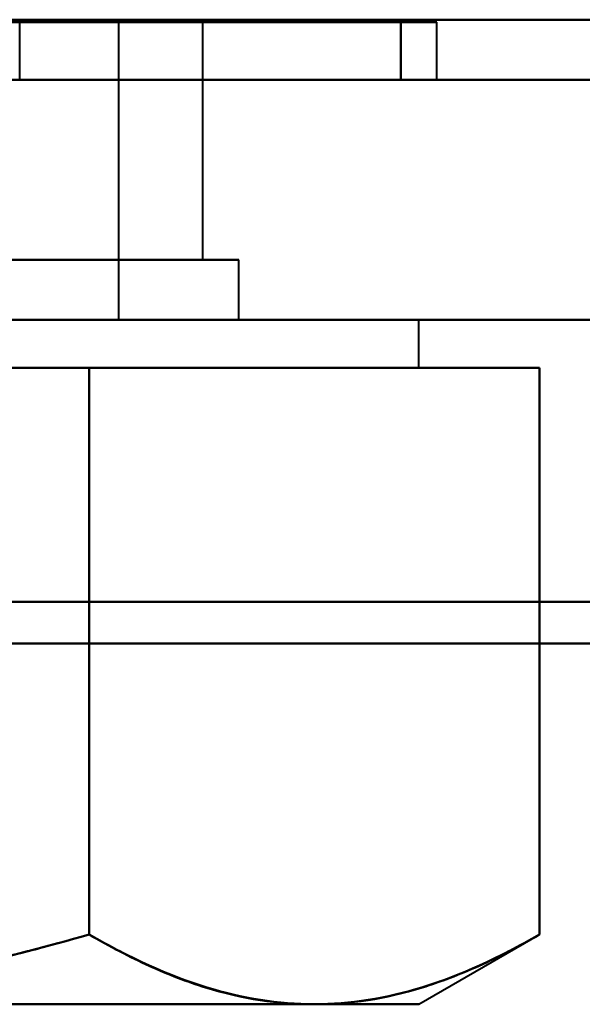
# Model space of a CAD drawing. Header units: millimetres. Extents: x -1442 to 3067, y -120 to 1010.
# Tile 5 of 71: x -312 to -307, y 121 to 129. Entities that reach past the tile are written whole.
import ezdxf

# ---------------------------------------------------------------- set-up
doc = ezdxf.new("R2010")
doc.units = ezdxf.units.MM
doc.layers.add('G-IMPT', color=8, linetype='Continuous', lineweight=40)

# ---------------------------------------------------------------- blocks, each defined once
blk = doc.blocks.new('NEXA 700 CALQUES_dwg-751640-Gauche')
at = {"layer": 'G-IMPT'}
for p, q in [((-308.35, 128.8523), (-321.65, 128.8523)), ((-308.35, 128.8523), (-321.65, 128.8523)), ((-308.35, 128.8523), (-321.65, 128.8523)), ((-308.35, 128.8523), (-321.65, 128.8523)), ((-308.35, 128.8523), (-315, 128.8523)), ((-315, 128.8523), (-308.35, 128.8523)), ((-308.35, 128.8523), (-315, 128.8523)), ((-315, 128.8523), (-308.35, 128.8523)), ((-308.35, 128.8523), (-315, 128.8523)), ((-315, 128.8523), (-308.35, 128.8523)), ((-308.35, 128.8523), (-315, 128.8523)), ((-315, 128.8523), (-308.35, 128.8523)), ((-315, 128.8523), (-311, 128.8523)), ((-310.3, 128.8523), (-315, 128.8523)), ((-315, 128.8523), (-310.3, 128.8523)), ((-311, 128.8523), (-315, 128.8523)), ((-315, 128.8523), (-311, 128.8523)), ((-310.3, 128.8523), (-315, 128.8523)), ((-315, 128.8523), (-310.3, 128.8523)), ((-311, 128.8523), (-315, 128.8523)), ((-315, 128.8523), (-311, 128.8523)), ((-310.3, 128.8523), (-315, 128.8523)), ((-315, 128.8523), (-310.3, 128.8523)), ((-311, 128.8523), (-315, 128.8523)), ((-315, 128.8523), (-311, 128.8523)), ((-310.3, 128.8523), (-315, 128.8523)), ((-315, 128.8523), (-310.3, 128.8523)), ((-311, 128.8523), (-315, 128.8523)), ((-311, 126.3723), (-311, 128.8523)), ((-311, 126.3723), (-311, 128.8523)), ((-311, 126.3723), (-311, 128.8523)), ((-311, 126.3723), (-311, 128.8523)), ((-310.3, 126.8723), (-310.3, 128.8523)), ((-310.3, 126.8723), (-310.3, 128.8523)), ((-310.3, 126.8723), (-310.3, 128.8523)), ((-310.3, 126.8723), (-310.3, 128.8523)), ((-308.35, 128.3723), (-308.35, 128.8523)), ((-308.35, 128.3723), (-308.35, 128.8523)), ((-308.35, 128.3723), (-308.35, 128.8523)), ((-308.35, 128.3723), (-308.35, 128.8523)), ((-361.4, 128.3723), (324.4, 128.3723)), ((325, 128.3723), (-345, 128.3723)), ((-326.4, 128.3723), (324.4, 128.3723)), ((-321.65, 128.3723), (-308.35, 128.3723)), ((-321.65, 128.3723), (-308.35, 128.3723)), ((-321.65, 128.3723), (-308.35, 128.3723)), ((-321.65, 128.3723), (-308.35, 128.3723)), ((-315, 128.3723), (-308.35, 128.3723)), ((-308.35, 128.3723), (-315, 128.3723)), ((-315, 128.3723), (-308.35, 128.3723)), ((-308.35, 128.3723), (-315, 128.3723)), ((-315, 128.3723), (-308.35, 128.3723)), ((-308.35, 128.3723), (-315, 128.3723)), ((-315, 128.3723), (-308.35, 128.3723)), ((-308.35, 128.3723), (-315, 128.3723)), ((-310.9297, 126.8723), (-319.7, 126.8723)), ((-310.9297, 126.8723), (-319.7, 126.8723)), ((-310.9297, 126.8723), (-319.7, 126.8723)), ((-310.9297, 126.8723), (-319.7, 126.8723)), ((-310.3, 126.8723), (-319.0703, 126.8723)), ((-310.3, 126.8723), (-319.0703, 126.8723)), ((-310.3, 126.8723), (-319.0703, 126.8723)), ((-310.3, 126.8723), (-319.0703, 126.8723)), ((-317.35, 126.8723), (-310.9297, 126.8723)), ((-317.35, 126.8723), (-310.9297, 126.8723)), ((-317.35, 126.8723), (-310.9297, 126.8723)), ((-317.35, 126.8723), (-310.9297, 126.8723)), ((-315, 126.8723), (-310, 126.8723)), ((-310, 126.8723), (-315, 126.8723)), ((-315, 126.8723), (-310, 126.8723)), ((-310, 126.8723), (-315, 126.8723)), ((-315, 126.8723), (-310, 126.8723)), ((-310, 126.8723), (-315, 126.8723)), ((-315, 126.8723), (-310, 126.8723)), ((-310, 126.8723), (-315, 126.8723)), ((-312.65, 126.8723), (-310.3, 126.8723)), ((-312.65, 126.8723), (-310.3, 126.8723)), ((-312.65, 126.8723), (-310.3, 126.8723)), ((-312.65, 126.8723), (-310.3, 126.8723)), ((-310, 126.3723), (-310, 126.8723)), ((-310, 126.3723), (-310, 126.8723)), ((-310, 126.3723), (-310, 126.8723)), ((-310, 126.3723), (-310, 126.8723)), ((325, 126.3723), (-345, 126.3723)), ((325, 126.3723), (-345, 126.3723)), ((-321.5, 126.3723), (-309.3708, 126.3723)), ((-321.5, 126.3723), (-309.3708, 126.3723)), ((-309.3708, 126.3723), (-321.5, 126.3723)), ((-309.3708, 126.3723), (-321.5, 126.3723)), ((-321.5, 126.3723), (-309.3708, 126.3723)), ((-321.5, 126.3723), (-309.3708, 126.3723)), ((-309.3708, 126.3723), (-321.5, 126.3723)), ((-309.3708, 126.3723), (-321.5, 126.3723)), ((-320.6292, 126.3723), (-308.5, 126.3723)), ((-320.6292, 126.3723), (-308.5, 126.3723)), ((-308.5, 126.3723), (-320.6292, 126.3723)), ((-308.5, 126.3723), (-320.6292, 126.3723)), ((-320.6292, 126.3723), (-308.5, 126.3723)), ((-320.6292, 126.3723), (-308.5, 126.3723)), ((-308.5, 126.3723), (-320.6292, 126.3723)), ((-308.5, 126.3723), (-320.6292, 126.3723)), ((-311, 126.3723), (-317, 126.3723)), ((-317, 126.3723), (-311, 126.3723)), ((-311, 126.3723), (-317, 126.3723)), ((-317, 126.3723), (-311, 126.3723)), ((-311, 126.3723), (-317, 126.3723)), ((-317, 126.3723), (-311, 126.3723)), ((-311, 126.3723), (-317, 126.3723)), ((-317, 126.3723), (-311, 126.3723)), ((-310, 126.3723), (-315, 126.3723)), ((-315, 126.3723), (-310, 126.3723)), ((-310, 126.3723), (-315, 126.3723)), ((-315, 126.3723), (-310, 126.3723)), ((-310, 126.3723), (-315, 126.3723)), ((-315, 126.3723), (-310, 126.3723)), ((-310, 126.3723), (-315, 126.3723)), ((-315, 126.3723), (-310, 126.3723)), ((-308.5, 125.9723), (-308.5, 126.3723)), ((-308.5, 125.9723), (-308.5, 126.3723)), ((-308.5, 125.9723), (-308.5, 126.3723)), ((-308.5, 125.9723), (-308.5, 126.3723)), ((-315, 125.9723), (-309.3708, 125.9723)), ((-315, 125.9723), (-309.3708, 125.9723)), ((-315, 125.9723), (-309.3708, 125.9723)), ((-315, 125.9723), (-309.3708, 125.9723)), ((-309.3708, 125.9723), (-315, 125.9723)), ((-309.3708, 125.9723), (-315, 125.9723)), ((-309.3708, 125.9723), (-315, 125.9723)), ((-309.3708, 125.9723), (-315, 125.9723)), ((-315, 125.9723), (-309.3708, 125.9723)), ((-315, 125.9723), (-309.3708, 125.9723)), ((-315, 125.9723), (-309.3708, 125.9723)), ((-315, 125.9723), (-309.3708, 125.9723)), ((-309.3708, 125.9723), (-315, 125.9723)), ((-309.3708, 125.9723), (-315, 125.9723)), ((-309.3708, 125.9723), (-315, 125.9723)), ((-309.3708, 125.9723), (-315, 125.9723)), ((-309.3708, 125.9723), (-308.5, 125.9723)), ((-309.3708, 125.9723), (-308.5, 125.9723)), ((-308.5, 125.9723), (-309.3708, 125.9723)), ((-308.5, 125.9723), (-309.3708, 125.9723)), ((-309.3708, 125.9723), (-308.5, 125.9723)), ((-309.3708, 125.9723), (-308.5, 125.9723)), ((-308.5, 125.9723), (-309.3708, 125.9723)), ((-308.5, 125.9723), (-309.3708, 125.9723)), ((-308.5, 120.6723), (-307.4944, 121.2529)), ((-308.5, 120.6723), (-307.4944, 121.2529)), ((-308.5, 120.6723), (-307.4944, 121.2529)), ((-308.5, 120.6723), (-307.4944, 121.2529)), ((-315, 120.6723), (-309.3708, 120.6723)), ((-315, 120.6723), (-309.3708, 120.6723)), ((-315, 120.6723), (-309.3708, 120.6723)), ((-315, 120.6723), (-309.3708, 120.6723)), ((-309.3708, 120.6723), (-315, 120.6723)), ((-309.3708, 120.6723), (-315, 120.6723)), ((-309.3708, 120.6723), (-315, 120.6723)), ((-309.3708, 120.6723), (-315, 120.6723)), ((-315, 120.6723), (-309.3708, 120.6723)), ((-315, 120.6723), (-309.3708, 120.6723)), ((-315, 120.6723), (-309.3708, 120.6723)), ((-315, 120.6723), (-309.3708, 120.6723)), ((-309.3708, 120.6723), (-315, 120.6723)), ((-309.3708, 120.6723), (-315, 120.6723)), ((-309.3708, 120.6723), (-315, 120.6723)), ((-309.3708, 120.6723), (-315, 120.6723)), ((-309.3708, 120.6723), (-308.5, 120.6723)), ((-309.3708, 120.6723), (-308.5, 120.6723)), ((-308.5, 120.6723), (-309.3708, 120.6723)), ((-308.5, 120.6723), (-309.3708, 120.6723)), ((-309.3708, 120.6723), (-308.5, 120.6723)), ((-309.3708, 120.6723), (-308.5, 120.6723)), ((-308.5, 120.6723), (-309.3708, 120.6723)), ((-308.5, 120.6723), (-309.3708, 120.6723))]:
    blk.add_line(p, q, dxfattribs=at)
at = {"layer": 'G-IMPT', "flags": 128}
for points in [[(-361.4, 128.8723), (-189.95, 128.8723), (-18.5, 128.8723), (152.95, 128.8723), (324.4, 128.8723)], [(-360.9, 128.8723), (-189.7, 128.8723), (-18.5, 128.8723), (152.7, 128.8723), (323.9, 128.8723)], [(323.9, 128.8723), (152.7, 128.8723), (-18.5, 128.8723), (-189.7, 128.8723), (-360.9, 128.8723)], [(-360.9, 128.8723), (-189.7, 128.8723), (-18.5, 128.8723), (152.7, 128.8723), (323.9, 128.8723)], [(323.9, 128.8723), (152.7, 128.8723), (-18.5, 128.8723), (-189.7, 128.8723), (-360.9, 128.8723)], [(323.9, 128.8723), (152.7, 128.8723), (-18.5, 128.8723), (-189.7, 128.8723), (-360.9, 128.8723)], [(-360.9, 128.8723), (-189.7, 128.8723), (-18.5, 128.8723), (152.7, 128.8723), (323.9, 128.8723)], [(-318.1754, 128.8523), (-316.5877, 128.8523), (-315, 128.8523), (-313.4123, 128.8523), (-311.8246, 128.8523)], [(-311.8246, 128.8523), (-313.4123, 128.8523), (-315, 128.8523), (-316.5877, 128.8523), (-318.1754, 128.8523)], [(-318.1754, 128.8523), (-316.5877, 128.8523), (-315, 128.8523), (-313.4123, 128.8523), (-311.8246, 128.8523)], [(-311.8246, 128.8523), (-313.4123, 128.8523), (-315, 128.8523), (-316.5877, 128.8523), (-318.1754, 128.8523)], [(-311.8246, 128.8523), (-311.0307, 128.8523), (-310.2369, 128.8523), (-309.443, 128.8523), (-308.6491, 128.8523)], [(-308.6491, 128.8523), (-309.443, 128.8523), (-310.2369, 128.8523), (-311.0307, 128.8523), (-311.8246, 128.8523)], [(-311.8246, 128.8523), (-311.0307, 128.8523), (-310.2369, 128.8523), (-309.443, 128.8523), (-308.6491, 128.8523)], [(-308.6491, 128.8523), (-309.443, 128.8523), (-310.2369, 128.8523), (-311.0307, 128.8523), (-311.8246, 128.8523)], [(-311.8246, 128.8523), (-311.0307, 128.8523), (-310.2369, 128.8523), (-309.443, 128.8523), (-308.6491, 128.8523)], [(-311.8246, 128.3723), (-311.8246, 128.4923), (-311.8246, 128.6123), (-311.8246, 128.7323), (-311.8246, 128.8523)], [(-308.6491, 128.8523), (-309.443, 128.8523), (-310.2369, 128.8523), (-311.0307, 128.8523), (-311.8246, 128.8523)], [(-311.8246, 128.8523), (-311.0307, 128.8523), (-310.2369, 128.8523), (-309.443, 128.8523), (-308.6491, 128.8523)], [(-308.6491, 128.8523), (-309.443, 128.8523), (-310.2369, 128.8523), (-311.0307, 128.8523), (-311.8246, 128.8523)], [(-311.8246, 128.8523), (-311.0307, 128.8523), (-310.2369, 128.8523), (-309.443, 128.8523), (-308.6491, 128.8523)], [(-308.6491, 128.8523), (-309.443, 128.8523), (-310.2369, 128.8523), (-311.0307, 128.8523), (-311.8246, 128.8523)], [(-311.8246, 128.8523), (-311.0307, 128.8523), (-310.2369, 128.8523), (-309.443, 128.8523), (-308.6491, 128.8523)], [(-308.6491, 128.8523), (-309.443, 128.8523), (-310.2369, 128.8523), (-311.0307, 128.8523), (-311.8246, 128.8523)], [(-311.8246, 128.8523), (-311.0307, 128.8523), (-310.2369, 128.8523), (-309.443, 128.8523), (-308.6491, 128.8523)], [(-308.6491, 128.8523), (-309.443, 128.8523), (-310.2369, 128.8523), (-311.0307, 128.8523), (-311.8246, 128.8523)], [(-311.8246, 128.8523), (-311.0307, 128.8523), (-310.2369, 128.8523), (-309.443, 128.8523), (-308.6491, 128.8523)], [(-308.6491, 128.8523), (-309.443, 128.8523), (-310.2369, 128.8523), (-311.0307, 128.8523), (-311.8246, 128.8523)], [(-308.6491, 128.8523), (-308.6491, 128.7323), (-308.6491, 128.6123), (-308.6491, 128.4923), (-308.6491, 128.3723)], [(-308.6491, 128.3723), (-308.6491, 128.4923), (-308.6491, 128.6123), (-308.6491, 128.7323), (-308.6491, 128.8523)], [(-308.6491, 128.8523), (-308.6491, 128.7323), (-308.6491, 128.6123), (-308.6491, 128.4923), (-308.6491, 128.3723)], [(-308.6491, 128.3723), (-308.6491, 128.4923), (-308.6491, 128.6123), (-308.6491, 128.7323), (-308.6491, 128.8523)], [(-308.6491, 128.8523), (-308.6491, 128.7323), (-308.6491, 128.6123), (-308.6491, 128.4923), (-308.6491, 128.3723)], [(-308.6491, 128.3723), (-308.6491, 128.4923), (-308.6491, 128.6123), (-308.6491, 128.7323), (-308.6491, 128.8523)], [(-308.6491, 128.8523), (-308.6491, 128.7323), (-308.6491, 128.6123), (-308.6491, 128.4923), (-308.6491, 128.3723)], [(-308.6491, 128.3723), (-308.6491, 128.4923), (-308.6491, 128.6123), (-308.6491, 128.7323), (-308.6491, 128.8523)], [(-361.4, 128.3723), (-189.95, 128.3723), (-18.5, 128.3723), (152.95, 128.3723), (324.4, 128.3723)], [(324.4, 128.3723), (152.95, 128.3723), (-18.5, 128.3723), (-189.95, 128.3723), (-361.4, 128.3723)], [(324.4, 128.3723), (157.05, 128.3723), (-10.3, 128.3723), (-177.65, 128.3723), (-345, 128.3723)], [(-345, 128.3723), (-177.65, 128.3723), (-10.3, 128.3723), (157.05, 128.3723), (324.4, 128.3723)], [(-345, 128.3723), (-177.65, 128.3723), (-10.3, 128.3723), (157.05, 128.3723), (324.4, 128.3723)], [(324.4, 128.3723), (157.05, 128.3723), (-10.3, 128.3723), (-177.65, 128.3723), (-345, 128.3723)], [(-326.4, 128.3723), (-165.3, 128.3723), (-4.2, 128.3723), (156.9, 128.3723), (318, 128.3723)], [(318, 128.3723), (156.9, 128.3723), (-4.2, 128.3723), (-165.3, 128.3723), (-326.4, 128.3723)], [(318, 128.3723), (156.9, 128.3723), (-4.2, 128.3723), (-165.3, 128.3723), (-326.4, 128.3723)], [(-326.4, 128.3723), (-165.3, 128.3723), (-4.2, 128.3723), (156.9, 128.3723), (318, 128.3723)], [(318, 128.3723), (156.9, 128.3723), (-4.2, 128.3723), (-165.3, 128.3723), (-326.4, 128.3723)], [(-326.4, 128.3723), (-165.3, 128.3723), (-4.2, 128.3723), (156.9, 128.3723), (318, 128.3723)], [(324.4, 128.3723), (161.7, 128.3723), (-1, 128.3723), (-163.7, 128.3723), (-326.4, 128.3723)], [(318, 128.3723), (156.9, 128.3723), (-4.2, 128.3723), (-165.3, 128.3723), (-326.4, 128.3723)], [(-326.4, 128.3723), (-165.3, 128.3723), (-4.2, 128.3723), (156.9, 128.3723), (318, 128.3723)], [(-326.4, 128.3723), (-163.7, 128.3723), (-1, 128.3723), (161.7, 128.3723), (324.4, 128.3723)], [(324.4, 128.3723), (161.7, 128.3723), (-1, 128.3723), (-163.7, 128.3723), (-326.4, 128.3723)], [(-326.4, 128.3723), (-163.7, 128.3723), (-1, 128.3723), (161.7, 128.3723), (324.4, 128.3723)], [(324.4, 128.3723), (161.7, 128.3723), (-1, 128.3723), (-163.7, 128.3723), (-326.4, 128.3723)], [(-326.4, 128.3723), (-163.7, 128.3723), (-1, 128.3723), (161.7, 128.3723), (324.4, 128.3723)], [(324.4, 128.3723), (161.7, 128.3723), (-1, 128.3723), (-163.7, 128.3723), (-326.4, 128.3723)], [(-326.4, 128.3723), (-163.7, 128.3723), (-1, 128.3723), (161.7, 128.3723), (324.4, 128.3723)], [(-308.6491, 128.3723), (-309.443, 128.3723), (-310.2369, 128.3723), (-311.0307, 128.3723), (-311.8246, 128.3723)], [(-311.8246, 128.3723), (-311.0307, 128.3723), (-310.2369, 128.3723), (-309.443, 128.3723), (-308.6491, 128.3723)], [(-311.8246, 128.3723), (-311.0307, 128.3723), (-310.2369, 128.3723), (-309.443, 128.3723), (-308.6491, 128.3723)], [(-308.6491, 128.3723), (-309.443, 128.3723), (-310.2369, 128.3723), (-311.0307, 128.3723), (-311.8246, 128.3723)], [(-308.6491, 128.3723), (-309.443, 128.3723), (-310.2369, 128.3723), (-311.0307, 128.3723), (-311.8246, 128.3723)], [(-311.8246, 128.3723), (-311.0307, 128.3723), (-310.2369, 128.3723), (-309.443, 128.3723), (-308.6491, 128.3723)], [(-311.8246, 128.3723), (-311.0307, 128.3723), (-310.2369, 128.3723), (-309.443, 128.3723), (-308.6491, 128.3723)], [(-308.6491, 128.3723), (-309.443, 128.3723), (-310.2369, 128.3723), (-311.0307, 128.3723), (-311.8246, 128.3723)], [(-308.6491, 128.3723), (-309.443, 128.3723), (-310.2369, 128.3723), (-311.0307, 128.3723), (-311.8246, 128.3723)], [(-311.8246, 128.3723), (-311.0307, 128.3723), (-310.2369, 128.3723), (-309.443, 128.3723), (-308.6491, 128.3723)], [(-311.8246, 128.3723), (-311.0307, 128.3723), (-310.2369, 128.3723), (-309.443, 128.3723), (-308.6491, 128.3723)], [(-308.6491, 128.3723), (-309.443, 128.3723), (-310.2369, 128.3723), (-311.0307, 128.3723), (-311.8246, 128.3723)], [(-308.6491, 128.3723), (-309.443, 128.3723), (-310.2369, 128.3723), (-311.0307, 128.3723), (-311.8246, 128.3723)], [(-311.8246, 128.3723), (-311.0307, 128.3723), (-310.2369, 128.3723), (-309.443, 128.3723), (-308.6491, 128.3723)], [(-311.8246, 128.3723), (-311.0307, 128.3723), (-310.2369, 128.3723), (-309.443, 128.3723), (-308.6491, 128.3723)], [(-308.6491, 128.3723), (-309.443, 128.3723), (-310.2369, 128.3723), (-311.0307, 128.3723), (-311.8246, 128.3723)], [(-345, 126.3723), (-177.5, 126.3723), (-10, 126.3723), (157.5, 126.3723), (325, 126.3723)], [(325, 126.3723), (157.5, 126.3723), (-10, 126.3723), (-177.5, 126.3723), (-345, 126.3723)], [(325, 126.3723), (157.5, 126.3723), (-10, 126.3723), (-177.5, 126.3723), (-345, 126.3723)], [(-345, 126.3723), (-177.5, 126.3723), (-10, 126.3723), (157.5, 126.3723), (325, 126.3723)], [(325, 126.3723), (157.5, 126.3723), (-10, 126.3723), (-177.5, 126.3723), (-345, 126.3723)], [(-345, 126.3723), (-177.5, 126.3723), (-10, 126.3723), (157.5, 126.3723), (325, 126.3723)], [(-345, 126.3723), (-177.5, 126.3723), (-10, 126.3723), (157.5, 126.3723), (325, 126.3723)], [(325, 126.3723), (157.5, 126.3723), (-10, 126.3723), (-177.5, 126.3723), (-345, 126.3723)], [(-338, 126.3723), (-174, 126.3723), (-10, 126.3723), (154, 126.3723), (318, 126.3723)], [(318, 126.3723), (154, 126.3723), (-10, 126.3723), (-174, 126.3723), (-338, 126.3723)], [(318, 126.3723), (154, 126.3723), (-10, 126.3723), (-174, 126.3723), (-338, 126.3723)], [(-338, 126.3723), (-174, 126.3723), (-10, 126.3723), (154, 126.3723), (318, 126.3723)], [(318, 126.3723), (154, 126.3723), (-10, 126.3723), (-174, 126.3723), (-338, 126.3723)], [(-338, 126.3723), (-174, 126.3723), (-10, 126.3723), (154, 126.3723), (318, 126.3723)], [(-338, 126.3723), (-174, 126.3723), (-10, 126.3723), (154, 126.3723), (318, 126.3723)], [(318, 126.3723), (154, 126.3723), (-10, 126.3723), (-174, 126.3723), (-338, 126.3723)], [(-315, 125.9723), (-314.0618, 125.9723), (-313.1236, 125.9723), (-312.1854, 125.9723), (-311.2472, 125.9723)], [(-311.2472, 125.9723), (-312.1854, 125.9723), (-313.1236, 125.9723), (-314.0618, 125.9723), (-315, 125.9723)], [(-315, 125.9723), (-314.0618, 125.9723), (-313.1236, 125.9723), (-312.1854, 125.9723), (-311.2472, 125.9723)], [(-311.2472, 125.9723), (-312.1854, 125.9723), (-313.1236, 125.9723), (-314.0618, 125.9723), (-315, 125.9723)], [(-311.2472, 125.9723), (-312.1854, 125.9723), (-313.1236, 125.9723), (-314.0618, 125.9723), (-315, 125.9723)], [(-315, 125.9723), (-314.0618, 125.9723), (-313.1236, 125.9723), (-312.1854, 125.9723), (-311.2472, 125.9723)], [(-311.2472, 125.9723), (-312.1854, 125.9723), (-313.1236, 125.9723), (-314.0618, 125.9723), (-315, 125.9723)], [(-315, 125.9723), (-314.0618, 125.9723), (-313.1236, 125.9723), (-312.1854, 125.9723), (-311.2472, 125.9723)], [(-315, 125.9723), (-314.0618, 125.9723), (-313.1236, 125.9723), (-312.1854, 125.9723), (-311.2472, 125.9723)], [(-311.2472, 125.9723), (-312.1854, 125.9723), (-313.1236, 125.9723), (-314.0618, 125.9723), (-315, 125.9723)], [(-315, 125.9723), (-314.0618, 125.9723), (-313.1236, 125.9723), (-312.1854, 125.9723), (-311.2472, 125.9723)], [(-311.2472, 125.9723), (-312.1854, 125.9723), (-313.1236, 125.9723), (-314.0618, 125.9723), (-315, 125.9723)], [(-311.2472, 125.9723), (-312.1854, 125.9723), (-313.1236, 125.9723), (-314.0618, 125.9723), (-315, 125.9723)], [(-315, 125.9723), (-314.0618, 125.9723), (-313.1236, 125.9723), (-312.1854, 125.9723), (-311.2472, 125.9723)], [(-311.2472, 125.9723), (-312.1854, 125.9723), (-313.1236, 125.9723), (-314.0618, 125.9723), (-315, 125.9723)], [(-315, 125.9723), (-314.0618, 125.9723), (-313.1236, 125.9723), (-312.1854, 125.9723), (-311.2472, 125.9723)], [(-311.2472, 125.9723), (-311.2472, 124.7924), (-311.2472, 123.6126), (-311.2472, 122.4327), (-311.2472, 121.2529)], [(-311.2472, 121.2529), (-311.2472, 122.4327), (-311.2472, 123.6126), (-311.2472, 124.7924), (-311.2472, 125.9723)], [(-311.2472, 125.9723), (-310.7781, 125.9723), (-310.309, 125.9723), (-309.8399, 125.9723), (-309.3708, 125.9723)], [(-309.3708, 125.9723), (-309.8399, 125.9723), (-310.309, 125.9723), (-310.7781, 125.9723), (-311.2472, 125.9723)], [(-311.2472, 125.9723), (-311.2472, 124.7924), (-311.2472, 123.6126), (-311.2472, 122.4327), (-311.2472, 121.2529)], [(-311.2472, 121.2529), (-311.2472, 122.4327), (-311.2472, 123.6126), (-311.2472, 124.7924), (-311.2472, 125.9723)], [(-311.2472, 125.9723), (-311.2472, 124.7924), (-311.2472, 123.6126), (-311.2472, 122.4327), (-311.2472, 121.2529)], [(-311.2472, 121.2529), (-311.2472, 122.4327), (-311.2472, 123.6126), (-311.2472, 124.7924), (-311.2472, 125.9723)], [(-311.2472, 125.9723), (-310.7781, 125.9723), (-310.309, 125.9723), (-309.8399, 125.9723), (-309.3708, 125.9723)], [(-309.3708, 125.9723), (-309.8399, 125.9723), (-310.309, 125.9723), (-310.7781, 125.9723), (-311.2472, 125.9723)], [(-311.2472, 125.9723), (-311.2472, 124.7924), (-311.2472, 123.6126), (-311.2472, 122.4327), (-311.2472, 121.2529)], [(-311.2472, 121.2529), (-311.2472, 122.4327), (-311.2472, 123.6126), (-311.2472, 124.7924), (-311.2472, 125.9723)], [(-309.3708, 125.9723), (-309.8399, 125.9723), (-310.309, 125.9723), (-310.7781, 125.9723), (-311.2472, 125.9723)], [(-311.2472, 125.9723), (-310.7781, 125.9723), (-310.309, 125.9723), (-309.8399, 125.9723), (-309.3708, 125.9723)], [(-309.3708, 125.9723), (-309.8399, 125.9723), (-310.309, 125.9723), (-310.7781, 125.9723), (-311.2472, 125.9723)], [(-311.2472, 125.9723), (-310.7781, 125.9723), (-310.309, 125.9723), (-309.8399, 125.9723), (-309.3708, 125.9723)], [(-311.2472, 125.9723), (-311.2472, 124.7924), (-311.2472, 123.6126), (-311.2472, 122.4327), (-311.2472, 121.2529)], [(-311.2472, 121.2529), (-311.2472, 122.4327), (-311.2472, 123.6126), (-311.2472, 124.7924), (-311.2472, 125.9723)], [(-311.2472, 125.9723), (-310.7781, 125.9723), (-310.309, 125.9723), (-309.8399, 125.9723), (-309.3708, 125.9723)], [(-309.3708, 125.9723), (-309.8399, 125.9723), (-310.309, 125.9723), (-310.7781, 125.9723), (-311.2472, 125.9723)], [(-311.2472, 125.9723), (-311.2472, 124.7924), (-311.2472, 123.6126), (-311.2472, 122.4327), (-311.2472, 121.2529)], [(-311.2472, 121.2529), (-311.2472, 122.4327), (-311.2472, 123.6126), (-311.2472, 124.7924), (-311.2472, 125.9723)], [(-311.2472, 125.9723), (-311.2472, 124.7924), (-311.2472, 123.6126), (-311.2472, 122.4327), (-311.2472, 121.2529)], [(-311.2472, 121.2529), (-311.2472, 122.4327), (-311.2472, 123.6126), (-311.2472, 124.7924), (-311.2472, 125.9723)], [(-311.2472, 125.9723), (-310.7781, 125.9723), (-310.309, 125.9723), (-309.8399, 125.9723), (-309.3708, 125.9723)], [(-309.3708, 125.9723), (-309.8399, 125.9723), (-310.309, 125.9723), (-310.7781, 125.9723), (-311.2472, 125.9723)], [(-311.2472, 125.9723), (-311.2472, 124.7924), (-311.2472, 123.6126), (-311.2472, 122.4327), (-311.2472, 121.2529)], [(-311.2472, 121.2529), (-311.2472, 122.4327), (-311.2472, 123.6126), (-311.2472, 124.7924), (-311.2472, 125.9723)], [(-309.3708, 125.9723), (-309.8399, 125.9723), (-310.309, 125.9723), (-310.7781, 125.9723), (-311.2472, 125.9723)], [(-311.2472, 125.9723), (-310.7781, 125.9723), (-310.309, 125.9723), (-309.8399, 125.9723), (-309.3708, 125.9723)], [(-309.3708, 125.9723), (-309.8399, 125.9723), (-310.309, 125.9723), (-310.7781, 125.9723), (-311.2472, 125.9723)], [(-311.2472, 125.9723), (-310.7781, 125.9723), (-310.309, 125.9723), (-309.8399, 125.9723), (-309.3708, 125.9723)], [(-309.3708, 125.9723), (-308.9017, 125.9723), (-308.4326, 125.9723), (-307.9635, 125.9723), (-307.4944, 125.9723)], [(-307.4944, 125.9723), (-307.9635, 125.9723), (-308.4326, 125.9723), (-308.9017, 125.9723), (-309.3708, 125.9723)], [(-309.3708, 125.9723), (-308.9017, 125.9723), (-308.4326, 125.9723), (-307.9635, 125.9723), (-307.4944, 125.9723)], [(-307.4944, 125.9723), (-307.9635, 125.9723), (-308.4326, 125.9723), (-308.9017, 125.9723), (-309.3708, 125.9723)], [(-309.3708, 125.9723), (-308.9017, 125.9723), (-308.4326, 125.9723), (-307.9635, 125.9723), (-307.4944, 125.9723)], [(-307.4944, 125.9723), (-307.9635, 125.9723), (-308.4326, 125.9723), (-308.9017, 125.9723), (-309.3708, 125.9723)], [(-309.3708, 125.9723), (-308.9017, 125.9723), (-308.4326, 125.9723), (-307.9635, 125.9723), (-307.4944, 125.9723)], [(-307.4944, 125.9723), (-307.9635, 125.9723), (-308.4326, 125.9723), (-308.9017, 125.9723), (-309.3708, 125.9723)], [(-309.3708, 125.9723), (-308.9017, 125.9723), (-308.4326, 125.9723), (-307.9635, 125.9723), (-307.4944, 125.9723)], [(-307.4944, 125.9723), (-307.9635, 125.9723), (-308.4326, 125.9723), (-308.9017, 125.9723), (-309.3708, 125.9723)], [(-309.3708, 125.9723), (-308.9017, 125.9723), (-308.4326, 125.9723), (-307.9635, 125.9723), (-307.4944, 125.9723)], [(-307.4944, 125.9723), (-307.9635, 125.9723), (-308.4326, 125.9723), (-308.9017, 125.9723), (-309.3708, 125.9723)], [(-309.3708, 125.9723), (-308.9017, 125.9723), (-308.4326, 125.9723), (-307.9635, 125.9723), (-307.4944, 125.9723)], [(-307.4944, 125.9723), (-307.9635, 125.9723), (-308.4326, 125.9723), (-308.9017, 125.9723), (-309.3708, 125.9723)], [(-309.3708, 125.9723), (-308.9017, 125.9723), (-308.4326, 125.9723), (-307.9635, 125.9723), (-307.4944, 125.9723)], [(-307.4944, 125.9723), (-307.9635, 125.9723), (-308.4326, 125.9723), (-308.9017, 125.9723), (-309.3708, 125.9723)], [(-307.4944, 125.9723), (-307.4944, 124.7924), (-307.4944, 123.6126), (-307.4944, 122.4327), (-307.4944, 121.2529)], [(-307.4944, 121.2529), (-307.4944, 122.4327), (-307.4944, 123.6126), (-307.4944, 124.7924), (-307.4944, 125.9723)], [(-307.4944, 125.9723), (-307.4944, 124.7924), (-307.4944, 123.6126), (-307.4944, 122.4327), (-307.4944, 121.2529)], [(-307.4944, 121.2529), (-307.4944, 122.4327), (-307.4944, 123.6126), (-307.4944, 124.7924), (-307.4944, 125.9723)], [(-307.4944, 125.9723), (-307.4944, 124.7924), (-307.4944, 123.6126), (-307.4944, 122.4327), (-307.4944, 121.2529)], [(-307.4944, 121.2529), (-307.4944, 122.4327), (-307.4944, 123.6126), (-307.4944, 124.7924), (-307.4944, 125.9723)], [(-307.4944, 125.9723), (-307.4944, 124.7924), (-307.4944, 123.6126), (-307.4944, 122.4327), (-307.4944, 121.2529)], [(-307.4944, 121.2529), (-307.4944, 122.4327), (-307.4944, 123.6126), (-307.4944, 124.7924), (-307.4944, 125.9723)], [(325, 124.025), (157.5, 124.025), (-10, 124.025), (-177.5, 124.025), (-345, 124.025)], [(-345, 124.025), (-177.5, 124.025), (-10, 124.025), (157.5, 124.025), (325, 124.025)], [(-345, 124.025), (-177.5, 124.025), (-10, 124.025), (157.5, 124.025), (325, 124.025)], [(325, 124.025), (157.5, 124.025), (-10, 124.025), (-177.5, 124.025), (-345, 124.025)], [(-345, 124.025), (-177.5, 124.025), (-10, 124.025), (157.5, 124.025), (325, 124.025)], [(325, 124.025), (157.5, 124.025), (-10, 124.025), (-177.5, 124.025), (-345, 124.025)], [(-345, 124.025), (-177.5, 124.025), (-10, 124.025), (157.5, 124.025), (325, 124.025)], [(325, 124.025), (157.5, 124.025), (-10, 124.025), (-177.5, 124.025), (-345, 124.025)], [(325, 123.6777), (157.5, 123.6777), (-10, 123.6777), (-177.5, 123.6777), (-345, 123.6777)], [(-345, 123.6777), (-177.5, 123.6777), (-10, 123.6777), (157.5, 123.6777), (325, 123.6777)], [(-345, 123.6777), (-177.5, 123.6777), (-10, 123.6777), (157.5, 123.6777), (325, 123.6777)], [(325, 123.6777), (157.5, 123.6777), (-10, 123.6777), (-177.5, 123.6777), (-345, 123.6777)], [(325, 123.6777), (157.5, 123.6777), (-10, 123.6777), (-177.5, 123.6777), (-345, 123.6777)], [(-345, 123.6777), (-177.5, 123.6777), (-10, 123.6777), (157.5, 123.6777), (325, 123.6777)]]:
    blk.add_lwpolyline(points, dxfattribs=at)
at = {"layer": 'G-IMPT'}
for points, knots in [([(-315, 120.6723), (-314.3961, 120.6714), (-313.5135, 120.7397), (-312.2622, 120.9792), (-311.5953, 121.1529), (-311.2472, 121.2529)], [0, 0, 0, 0, 0.5, 0.75, 1, 1, 1, 1]), ([(-311.2472, 121.2529), (-311.5953, 121.1529), (-312.2622, 120.9792), (-313.5135, 120.7397), (-314.3961, 120.6714), (-315, 120.6723)], [0, 0, 0, 0, 0.25, 0.5, 1, 1, 1, 1]), ([(-315, 120.6723), (-314.3961, 120.6714), (-313.5135, 120.7397), (-312.2622, 120.9792), (-311.5953, 121.1529), (-311.2472, 121.2529)], [0, 0, 0, 0, 0.5, 0.75, 1, 1, 1, 1]), ([(-311.2472, 121.2529), (-311.5953, 121.1529), (-312.2622, 120.9792), (-313.5135, 120.7397), (-314.3961, 120.6714), (-315, 120.6723)], [0, 0, 0, 0, 0.25, 0.5, 1, 1, 1, 1]), ([(-315, 120.6723), (-314.3961, 120.6714), (-313.5135, 120.7397), (-312.2622, 120.9792), (-311.5953, 121.1529), (-311.2472, 121.2529)], [0, 0, 0, 0, 0.5, 0.75, 1, 1, 1, 1]), ([(-311.2472, 121.2529), (-311.5953, 121.1529), (-312.2622, 120.9792), (-313.5135, 120.7397), (-314.3961, 120.6714), (-315, 120.6723)], [0, 0, 0, 0, 0.25, 0.5, 1, 1, 1, 1]), ([(-315, 120.6723), (-314.3961, 120.6714), (-313.5135, 120.7397), (-312.2622, 120.9792), (-311.5953, 121.1529), (-311.2472, 121.2529)], [0, 0, 0, 0, 0.5, 0.75, 1, 1, 1, 1]), ([(-311.2472, 121.2529), (-311.5953, 121.1529), (-312.2622, 120.9792), (-313.5135, 120.7397), (-314.3961, 120.6714), (-315, 120.6723)], [0, 0, 0, 0, 0.25, 0.5, 1, 1, 1, 1]), ([(-311.2472, 121.2529), (-311.0723, 121.1529), (-310.7423, 120.9792), (-310.1191, 120.7397), (-309.6741, 120.6714), (-309.3708, 120.6723)], [0, 0, 0, 0, 0.25, 0.5, 1, 1, 1, 1]), ([(-309.3708, 120.6723), (-309.6741, 120.6714), (-310.1191, 120.7397), (-310.7423, 120.9792), (-311.0723, 121.1529), (-311.2472, 121.2529)], [0, 0, 0, 0, 0.5, 0.75, 1, 1, 1, 1]), ([(-311.2472, 121.2529), (-311.0723, 121.1529), (-310.7423, 120.9792), (-310.1191, 120.7397), (-309.6741, 120.6714), (-309.3708, 120.6723)], [0, 0, 0, 0, 0.25, 0.5, 1, 1, 1, 1]), ([(-309.3708, 120.6723), (-309.6741, 120.6714), (-310.1191, 120.7397), (-310.7423, 120.9792), (-311.0723, 121.1529), (-311.2472, 121.2529)], [0, 0, 0, 0, 0.5, 0.75, 1, 1, 1, 1]), ([(-311.2472, 121.2529), (-311.0723, 121.1529), (-310.7423, 120.9792), (-310.1191, 120.7397), (-309.6741, 120.6714), (-309.3708, 120.6723)], [0, 0, 0, 0, 0.25, 0.5, 1, 1, 1, 1]), ([(-309.3708, 120.6723), (-309.6741, 120.6714), (-310.1191, 120.7397), (-310.7423, 120.9792), (-311.0723, 121.1529), (-311.2472, 121.2529)], [0, 0, 0, 0, 0.5, 0.75, 1, 1, 1, 1]), ([(-311.2472, 121.2529), (-311.0723, 121.1529), (-310.7423, 120.9792), (-310.1191, 120.7397), (-309.6741, 120.6714), (-309.3708, 120.6723)], [0, 0, 0, 0, 0.25, 0.5, 1, 1, 1, 1]), ([(-309.3708, 120.6723), (-309.6741, 120.6714), (-310.1191, 120.7397), (-310.7423, 120.9792), (-311.0723, 121.1529), (-311.2472, 121.2529)], [0, 0, 0, 0, 0.5, 0.75, 1, 1, 1, 1]), ([(-309.3708, 120.6723), (-309.0703, 120.6714), (-308.6326, 120.7397), (-308.0045, 120.9792), (-307.6676, 121.1529), (-307.4944, 121.2529)], [0, 0, 0, 0, 0.5, 0.75, 1, 1, 1, 1]), ([(-307.4944, 121.2529), (-307.6676, 121.1529), (-308.0045, 120.9792), (-308.6326, 120.7397), (-309.0703, 120.6714), (-309.3708, 120.6723)], [0, 0, 0, 0, 0.25, 0.5, 1, 1, 1, 1]), ([(-309.3708, 120.6723), (-309.0703, 120.6714), (-308.6326, 120.7397), (-308.0045, 120.9792), (-307.6676, 121.1529), (-307.4944, 121.2529)], [0, 0, 0, 0, 0.5, 0.75, 1, 1, 1, 1]), ([(-307.4944, 121.2529), (-307.6676, 121.1529), (-308.0045, 120.9792), (-308.6326, 120.7397), (-309.0703, 120.6714), (-309.3708, 120.6723)], [0, 0, 0, 0, 0.25, 0.5, 1, 1, 1, 1]), ([(-309.3708, 120.6723), (-309.0703, 120.6714), (-308.6326, 120.7397), (-308.0045, 120.9792), (-307.6676, 121.1529), (-307.4944, 121.2529)], [0, 0, 0, 0, 0.5, 0.75, 1, 1, 1, 1]), ([(-307.4944, 121.2529), (-307.6676, 121.1529), (-308.0045, 120.9792), (-308.6326, 120.7397), (-309.0703, 120.6714), (-309.3708, 120.6723)], [0, 0, 0, 0, 0.25, 0.5, 1, 1, 1, 1]), ([(-309.3708, 120.6723), (-309.0703, 120.6714), (-308.6326, 120.7397), (-308.0045, 120.9792), (-307.6676, 121.1529), (-307.4944, 121.2529)], [0, 0, 0, 0, 0.5, 0.75, 1, 1, 1, 1]), ([(-307.4944, 121.2529), (-307.6676, 121.1529), (-308.0045, 120.9792), (-308.6326, 120.7397), (-309.0703, 120.6714), (-309.3708, 120.6723)], [0, 0, 0, 0, 0.25, 0.5, 1, 1, 1, 1])]:
    blk.add_open_spline(points, degree=3, knots=knots, dxfattribs=at)
for points in [[(-311.2472, 121.2529), (-311.9363, 121.0541), (-313.2147, 120.7662), (-314.403, 120.6725), (-315, 120.6723)], [(-315, 120.6723), (-314.403, 120.6725), (-313.2147, 120.7662), (-311.9363, 121.0541), (-311.2472, 121.2529)], [(-311.2472, 121.2529), (-311.9363, 121.0541), (-313.2147, 120.7662), (-314.403, 120.6725), (-315, 120.6723)], [(-315, 120.6723), (-314.403, 120.6725), (-313.2147, 120.7662), (-311.9363, 121.0541), (-311.2472, 121.2529)], [(-311.2472, 121.2529), (-311.9363, 121.0541), (-313.2147, 120.7662), (-314.403, 120.6725), (-315, 120.6723)], [(-315, 120.6723), (-314.403, 120.6725), (-313.2147, 120.7662), (-311.9363, 121.0541), (-311.2472, 121.2529)], [(-311.2472, 121.2529), (-311.9363, 121.0541), (-313.2147, 120.7662), (-314.403, 120.6725), (-315, 120.6723)], [(-315, 120.6723), (-314.403, 120.6725), (-313.2147, 120.7662), (-311.9363, 121.0541), (-311.2472, 121.2529)], [(-309.3708, 120.6723), (-309.6693, 120.6725), (-310.2635, 120.7662), (-310.9027, 121.0541), (-311.2472, 121.2529)], [(-311.2472, 121.2529), (-310.9027, 121.0541), (-310.2635, 120.7662), (-309.6693, 120.6725), (-309.3708, 120.6723)], [(-309.3708, 120.6723), (-309.6693, 120.6725), (-310.2635, 120.7662), (-310.9027, 121.0541), (-311.2472, 121.2529)], [(-311.2472, 121.2529), (-310.9027, 121.0541), (-310.2635, 120.7662), (-309.6693, 120.6725), (-309.3708, 120.6723)], [(-309.3708, 120.6723), (-309.6693, 120.6725), (-310.2635, 120.7662), (-310.9027, 121.0541), (-311.2472, 121.2529)], [(-311.2472, 121.2529), (-310.9027, 121.0541), (-310.2635, 120.7662), (-309.6693, 120.6725), (-309.3708, 120.6723)], [(-309.3708, 120.6723), (-309.6693, 120.6725), (-310.2635, 120.7662), (-310.9027, 121.0541), (-311.2472, 121.2529)], [(-311.2472, 121.2529), (-310.9027, 121.0541), (-310.2635, 120.7662), (-309.6693, 120.6725), (-309.3708, 120.6723)], [(-307.4944, 121.2529), (-307.839, 121.0541), (-308.4782, 120.7662), (-309.0723, 120.6725), (-309.3708, 120.6723)], [(-309.3708, 120.6723), (-309.0723, 120.6725), (-308.4782, 120.7662), (-307.839, 121.0541), (-307.4944, 121.2529)], [(-307.4944, 121.2529), (-307.839, 121.0541), (-308.4782, 120.7662), (-309.0723, 120.6725), (-309.3708, 120.6723)], [(-309.3708, 120.6723), (-309.0723, 120.6725), (-308.4782, 120.7662), (-307.839, 121.0541), (-307.4944, 121.2529)], [(-307.4944, 121.2529), (-307.839, 121.0541), (-308.4782, 120.7662), (-309.0723, 120.6725), (-309.3708, 120.6723)], [(-309.3708, 120.6723), (-309.0723, 120.6725), (-308.4782, 120.7662), (-307.839, 121.0541), (-307.4944, 121.2529)], [(-307.4944, 121.2529), (-307.839, 121.0541), (-308.4782, 120.7662), (-309.0723, 120.6725), (-309.3708, 120.6723)], [(-309.3708, 120.6723), (-309.0723, 120.6725), (-308.4782, 120.7662), (-307.839, 121.0541), (-307.4944, 121.2529)]]:
    blk.add_open_spline(points, degree=3, dxfattribs=at)

msp = doc.modelspace()

# ---------------------------------------------------------------- linework, layer by layer
at = {"color": 94, "lineweight": 30}
msp.add_line((-610.6, 128.3723), (608.6, 128.3723), dxfattribs=at)
msp.add_line((-610.6, 128.3723), (608.6, 128.3723), dxfattribs=at)

# ---------------------------------------------------------------- block references
at = {"layer": 'G-IMPT'}
msp.add_blockref('NEXA 700 CALQUES_dwg-751640-Gauche', (0, 0), dxfattribs=at)

doc.saveas('drawing.dxf')
